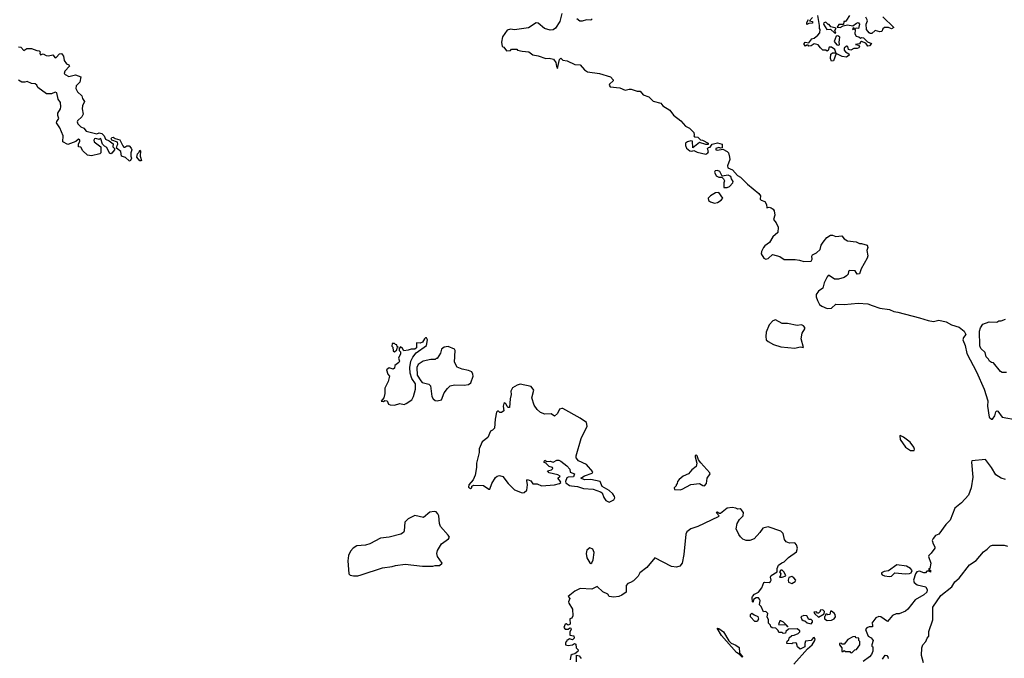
# Model space of a CAD drawing. Extents: x 2219101 to 2444320, y 201258 to 358766.
# Tile 255 of 256: x 2384196 to 2393365, y 230718 to 236666. Entities that reach past the tile are written whole.
import ezdxf

# ---------------------------------------------------------------- set-up
doc = ezdxf.new("R2010")
doc.units = 0

msp = doc.modelspace()

# ---------------------------------------------------------------- linework, layer by layer
at = {"layer": '0CON10XD'}
for points in [[(2389245.6, 236725), (2389225, 236647.5), (2389184.3, 236585.7), (2389165, 236570), (2389135, 236568.1)], [(2389526, 236675), (2389515, 236662), (2389475, 236664.3), (2389435, 236651.9), (2389411.3, 236651.3), (2389383.3, 236673.3)], [(2391923.9, 236706.1), (2391895, 236660), (2391885, 236650), (2391871.7, 236648.3), (2391868.3, 236621.7), (2391825, 236620), (2391810, 236595), (2391835, 236593.3), (2391865, 236610), (2391905, 236617.5), (2391955, 236607.5), (2391987.5, 236635), (2392005, 236640), (2392016.4, 236623.6), (2392007.5, 236582.5), (2391985, 236587.5), (2391970, 236580), (2391965, 236590), (2391950, 236585), (2391953, 236573), (2391970, 236580), (2391975, 236570), (2391973.8, 236535), (2391985, 236513.3), (2392010, 236505), (2392025, 236492.5), (2392035, 236500), (2392055, 236497.5), (2392090.4, 236460.5), (2392127.5, 236445), (2392108.3, 236421.7), (2392095, 236420), (2392076.7, 236446.7), (2392035, 236462.5), (2392025, 236457.5), (2392015, 236440), (2391980, 236435), (2392008.3, 236428.3), (2392017.5, 236415), (2392010, 236405), (2391995, 236397.5), (2391965, 236397.5), (2391935, 236381.2), (2391915, 236387.5), (2391907, 236417), (2391895, 236420), (2391875, 236400), (2391873, 236383), (2391885, 236367.5), (2391916.4, 236346.4), (2391920, 236335), (2391895, 236317.5), (2391855, 236322.5), (2391800, 236350), (2391787.3, 236387.3), (2391755, 236410), (2391735, 236410), (2391725, 236380), (2391715, 236373.3), (2391701.7, 236381.7), (2391675, 236383.3), (2391652.3, 236402.3), (2391632.5, 236432.5), (2391595, 236442.5), (2391565, 236422.5), (2391545, 236420), (2391538.3, 236428.3), (2391525, 236430), (2391515, 236420), (2391500, 236435), (2391500, 236445), (2391510, 236455), (2391545, 236450), (2391571.7, 236488.3), (2391595, 236492.5), (2391629.6, 236520.5), (2391647, 236543), (2391650, 236575), (2391642.5, 236582.5), (2391643, 236613), (2391627.5, 236705)], [(2391580, 236685), (2391550, 236655), (2391578.3, 236648.3), (2391580, 236635), (2391545, 236630), (2391525, 236620), (2391525, 236640), (2391541.7, 236668.3)], [(2392235, 236692.5), (2392337, 236593), (2392315, 236580), (2392285, 236592.5), (2392248.3, 236591.7), (2392235, 236580), (2392223.6, 236556.4), (2392205, 236553.3), (2392163.6, 236566.4), (2392132.5, 236537.5), (2392115, 236536.7), (2392105, 236543.3), (2392082, 236575), (2392080, 236625), (2392091.2, 236655), (2392088.8, 236665), (2392075, 236690)], [(2389135, 236568.1), (2389084.3, 236584.3), (2389025, 236633.3), (2389005, 236636.7), (2388935, 236590), (2388805, 236570), (2388765, 236577.5), (2388735, 236567.5), (2388692.5, 236505), (2388682.5, 236455), (2388690, 236415), (2388705, 236410), (2388730, 236375), (2388765, 236380), (2388775, 236390), (2388825, 236390), (2388833, 236383), (2388873.6, 236373.6), (2388937, 236367), (2388975, 236340), (2389025, 236330), (2389095, 236303.3), (2389125, 236306.2), (2389167, 236297), (2389188.6, 236268.6), (2389195, 236230), (2389205, 236210), (2389222, 236295), (2389235, 236306.2), (2389255, 236290), (2389295, 236283.3), (2389365, 236250), (2389415, 236246.7), (2389455, 236200), (2389485, 236180), (2389595, 236166.2), (2389697.5, 236135), (2389723.3, 236105), (2389723.8, 236095), (2389687.5, 236065), (2389685.8, 236055), (2389695, 236041.4), (2389785, 236032.3), (2389835, 236010.8), (2389871.4, 236018.6), (2389889.3, 236019.3), (2389945, 236000), (2389975, 236001.2), (2390002.5, 235965), (2390055, 235948.8), (2390095, 235906.2), (2390165, 235887.5), (2390185, 235862.5), (2390251.7, 235821.7), (2390285, 235777.5), (2390353, 235723), (2390397.5, 235675), (2390432.5, 235655), (2390472.5, 235615), (2390477.5, 235595), (2390473.6, 235583.6), (2390480, 235575), (2390511.7, 235571.7), (2390535, 235547.5), (2390555, 235543.8), (2390607.5, 235515), (2390606.7, 235503.3), (2390586.4, 235503.6), (2390525, 235522.5), (2390465, 235472.5), (2390460, 235535), (2390445, 235538.6), (2390415, 235529.4), (2390397.5, 235515), (2390395.6, 235495), (2390405, 235470), (2390437.5, 235445), (2390455, 235441.2), (2390475, 235446.7), (2390505, 235430.8), (2390586.2, 235413.8), (2390604, 235425), (2390608.8, 235435), (2390602.5, 235465), (2390610, 235475), (2390625, 235480), (2390643.8, 235506.2), (2390695, 235518.1), (2390736.6, 235506.6), (2390737, 235473), (2390725, 235470), (2390705, 235476.2), (2390680, 235465), (2390680, 235455), (2390695, 235450), (2390745, 235460), (2390785, 235438.8), (2390795.7, 235425.7), (2390805.8, 235385.8), (2390808, 235365), (2390786, 235305), (2390790, 235285), (2390835, 235266.2), (2390880, 235215), (2390909.3, 235199.3), (2390973.8, 235135), (2391077.7, 235047.7), (2391093.3, 235025), (2391090, 234995), (2391100, 234985), (2391135, 234972.5), (2391151.2, 234945), (2391155, 234912.5), (2391175, 234920), (2391193.9, 234913.9), (2391211.7, 234901.7), (2391221.2, 234885), (2391227.5, 234845), (2391216.8, 234805), (2391241.5, 234775), (2391258.6, 234735), (2391256, 234685), (2391210, 234645), (2391179.3, 234590.7), (2391135, 234560), (2391123.3, 234545), (2391104.2, 234505.8), (2391102, 234485), (2391125, 234443.3), (2391145, 234436.7), (2391165, 234442.5), (2391205, 234477.5), (2391275, 234458.8), (2391315, 234431.2), (2391417.7, 234432.3), (2391456.8, 234426.8), (2391497.7, 234412.3), (2391565, 234417.5), (2391576.2, 234435), (2391573.9, 234463.9), (2391578.8, 234475), (2391615.5, 234494.5), (2391650, 234525), (2391659.2, 234565), (2391676.9, 234593.1), (2391712, 234638.1), (2391745, 234658.9), (2391765, 234660.4), (2391795, 234647.5), (2391852.2, 234652.2), (2391874.5, 234625), (2391905, 234606.4), (2391985, 234596), (2392015, 234580), (2392035, 234580), (2392087.5, 234565), (2392093.3, 234545), (2392085.8, 234515), (2392093.8, 234465), (2392088, 234445), (2392032, 234345), (2392015, 234300), (2391995, 234296.7), (2391976, 234326), (2391925, 234330), (2391912.5, 234325), (2391911.2, 234295), (2391895, 234278.8), (2391875, 234266.2), (2391821.2, 234248.8), (2391785, 234249.2), (2391735, 234283.3), (2391725, 234282.5), (2391715, 234272.5), (2391686.1, 234213.9), (2391673.6, 234166.4), (2391635, 234136.7), (2391613.6, 234106.4), (2391613.3, 234085), (2391625, 234050), (2391645, 234012.5), (2391666.4, 233996.4), (2391715, 233976.7), (2391755, 233980), (2391795, 234016.7), (2391875, 234014), (2392005, 234026.7), (2392095, 234018.8), (2392135, 234003.8), (2392205, 233980), (2392295, 233967.5), (2392336.7, 233946.7), (2392375, 233941.9), (2392575, 233890.5), (2392655, 233863.5), (2392705, 233856.2), (2392755, 233866.6), (2392825, 233853.1), (2392873.7, 233823.7), (2392945, 233802.9), (2392990, 233765), (2393008, 233735), (2392984.3, 233705), (2392979.4, 233685), (2393001.8, 233631.8), (2393015, 233556.7), (2393105, 233386.2), (2393178.5, 233225), (2393210.5, 233115), (2393207.8, 233065), (2393223.7, 232963.7), (2393245, 232944.2), (2393255, 232946), (2393276, 232975), (2393286.4, 233015), (2393295, 233022.9), (2393305, 233021.3), (2393345, 232963.6), (2393485, 232938.1)], [(2391795, 236540), (2391787.5, 236565), (2391798.3, 236588.3), (2391749.3, 236599.3), (2391735, 236620), (2391725, 236620), (2391701.7, 236641.7), (2391683.6, 236636.4), (2391680, 236625), (2391712.5, 236575), (2391747, 236577), (2391785, 236542.5), (2391795, 236540)], [(2391825, 236430), (2391830, 236435), (2391826.2, 236455), (2391833.6, 236503.6), (2391813.3, 236516.7), (2391798.3, 236511.7), (2391781.7, 236461.7), (2391805, 236432.5), (2391825, 236430)], [(2384185, 236412.5), (2384205, 236410), (2384235, 236380), (2384263.6, 236396.4), (2384305, 236397.5), (2384355, 236377.5), (2384377, 236377), (2384387, 236367), (2384382.5, 236355), (2384388.3, 236338.3), (2384415, 236347.5), (2384442.3, 236332.3), (2384465, 236328), (2384505, 236337.5), (2384525, 236310), (2384536.7, 236315), (2384565, 236347.5), (2384585, 236352.5), (2384603.3, 236325), (2384610, 236285), (2384632.5, 236255), (2384653.9, 236243.9), (2384658.3, 236231.7), (2384616.2, 236185), (2384610, 236165), (2384620, 236155), (2384655, 236136.2), (2384715, 236151.2), (2384766.7, 236135), (2384755.9, 236084.1), (2384721.7, 236048.3), (2384719.4, 236025), (2384734.5, 235994.5), (2384775.8, 235955.8), (2384781.4, 235931.4), (2384800.8, 235905), (2384780.8, 235865), (2384778.6, 235835), (2384788, 235785), (2384775, 235761.2), (2384733.3, 235725), (2384730, 235715), (2384738.8, 235695), (2384765, 235668.8), (2384793.8, 235655), (2384815, 235628.8), (2384915, 235602.5), (2384935, 235612.5), (2384960, 235605), (2384983.6, 235583.6), (2384994.2, 235554.2), (2385028.8, 235538.8), (2385065, 235510), (2385063, 235483), (2385080, 235465), (2385080, 235455), (2385055, 235422.5), (2385045, 235417.5), (2385031.7, 235421.7), (2385006.4, 235476.4), (2384985, 235486.7), (2384967.5, 235505), (2384950, 235555), (2384945, 235560), (2384935, 235550), (2384905, 235560), (2384891.2, 235555), (2384886.2, 235545), (2384889.3, 235529.3), (2384951.7, 235481.7), (2384950, 235425), (2384942.5, 235415), (2384865, 235399.2), (2384825.8, 235404.2), (2384783.3, 235443.3), (2384765, 235480), (2384743, 235483), (2384742.5, 235505), (2384756.2, 235535), (2384755, 235547.5), (2384745, 235552.5), (2384718.8, 235531.2), (2384645, 235503.3), (2384598, 235528), (2384601.1, 235585), (2384569.6, 235659.6), (2384540, 235705), (2384541.5, 235718.5), (2384561.2, 235745), (2384551.2, 235775), (2384552.5, 235795), (2384575.6, 235835), (2384580, 235855), (2384575.5, 235895), (2384554.5, 235925), (2384541.2, 235985), (2384525, 235990), (2384493.4, 235976.6), (2384445, 235975.6), (2384365, 236033.8), (2384355, 236056.7), (2384338.8, 236068.8), (2384305, 236071.4), (2384265, 236090), (2384245, 236082.9), (2384215, 236084.2), (2384185, 236103.3)], [(2391755, 236278.8), (2391747.5, 236305), (2391748.8, 236345), (2391765, 236357.5), (2391787, 236357), (2391800, 236350), (2391775, 236281.2), (2391755, 236278.8)], [(2385225, 235347.5), (2385215, 235350), (2385182.3, 235382.3), (2385144, 235394), (2385139.2, 235439.2), (2385098.3, 235468.3), (2385102.5, 235495), (2385110, 235505), (2385106.7, 235526.7), (2385052.5, 235542.5), (2385047.5, 235555), (2385055, 235567.5), (2385065, 235572.5), (2385085, 235560), (2385128.3, 235548.3), (2385155, 235490), (2385165, 235480), (2385175, 235477.5), (2385195, 235490), (2385215, 235490), (2385235, 235470), (2385240, 235455), (2385230, 235425), (2385230, 235395), (2385236.7, 235375), (2385225, 235347.5)], [(2385325, 235350), (2385315, 235352.5), (2385287.5, 235385), (2385292.5, 235415), (2385308.3, 235431.7), (2385315, 235450), (2385320, 235445), (2385317.5, 235395), (2385330, 235355), (2385325, 235350)], [(2390751.7, 235101.7), (2390785, 235102.5), (2390805, 235112.5), (2390837.5, 235145), (2390839.2, 235159.2), (2390823, 235183), (2390818.8, 235205), (2390795, 235217.5), (2390738.3, 235208.3), (2390715, 235252.5), (2390695, 235262), (2390672, 235258), (2390666.2, 235245), (2390681.3, 235211.3), (2390705, 235199.2), (2390735, 235200), (2390750, 235185), (2390760, 235165), (2390752.5, 235145), (2390751.7, 235101.7)], [(2390665, 234956.7), (2390695, 234963.8), (2390727.5, 234985), (2390742.5, 235005), (2390705, 235057.5), (2390675, 235053.3), (2390627.5, 235025), (2390607.5, 235005), (2390611.7, 234981.7), (2390628.3, 234968.3), (2390665, 234956.7)], [(2391415, 233606.2), (2391465, 233617.5), (2391495, 233612.5), (2391472.5, 233695), (2391483, 233747), (2391507.3, 233787.3), (2391507.6, 233797.6), (2391495, 233815.8), (2391475, 233822.9), (2391435, 233817.5), (2391345, 233836.7), (2391295, 233836.7), (2391235, 233869.2), (2391209.7, 233860.3), (2391174, 233825), (2391148, 233755), (2391144, 233715), (2391148.8, 233685), (2391165, 233668.8), (2391215, 233640), (2391285, 233619.2), (2391415, 233606.2)], [(2393385, 233380), (2393345, 233380), (2393330.7, 233390.7), (2393265, 233470), (2393245, 233472.5), (2393227.5, 233485), (2393217.5, 233505), (2393197.5, 233525), (2393186.1, 233566.1), (2393147.5, 233605), (2393138.3, 233628.3), (2393134, 233765), (2393142.5, 233795), (2393165, 233829.2), (2393225, 233852.9), (2393295, 233850), (2393315, 233862.5), (2393335, 233862.5), (2393375, 233877.5)], [(2387685, 233076.7), (2387735, 233090), (2387775, 233083.3), (2387795, 233090), (2387846.7, 233125), (2387863.8, 233155), (2387882.9, 233225), (2387882.5, 233275), (2387848.8, 233325), (2387832, 233375), (2387828, 233425), (2387838.8, 233485), (2387857.7, 233522.3), (2387888.3, 233561.7), (2387985, 233632.5), (2387992.5, 233685), (2387985, 233702.5), (2387975, 233702.5), (2387965, 233692.5), (2387948.3, 233661.7), (2387925, 233653.3), (2387890, 233655), (2387890, 233610), (2387875, 233596.2), (2387841.2, 233598.8), (2387813, 233587), (2387773.3, 233583.3), (2387760, 233605), (2387741.7, 233618.3), (2387730, 233605), (2387730, 233585), (2387741.7, 233571.7), (2387742.5, 233555), (2387722.5, 233515), (2387734, 233485), (2387728.1, 233471.9), (2387690, 233445), (2387685, 233420), (2387675, 233410), (2387635, 233424), (2387612.9, 233405), (2387623, 233363), (2387640, 233345), (2387627.5, 233295), (2387597.5, 233235), (2387596.7, 233185), (2387587, 233143), (2387563, 233113), (2387585, 233110), (2387595, 233120), (2387617, 233117), (2387630, 233085), (2387645, 233077.5), (2387685, 233076.7)], [(2387685, 233572.5), (2387708.3, 233591.7), (2387711.7, 233608.3), (2387720, 233615), (2387711.7, 233621.7), (2387708.3, 233638.3), (2387695, 233640), (2387685, 233650), (2387665, 233650), (2387660, 233625), (2387670, 233615), (2387673, 233583), (2387685, 233572.5)], [(2388085, 233115.8), (2388125, 233124.4), (2388150, 233190), (2388178.3, 233231.7), (2388204.3, 233255.7), (2388244.2, 233265.8), (2388335, 233262.2), (2388375, 233266.9), (2388398.1, 233285), (2388418, 233345), (2388416.7, 233365), (2388406.1, 233386.1), (2388375, 233398.8), (2388315, 233410), (2388270.4, 233430.5), (2388246.4, 233476.4), (2388252.5, 233585), (2388245, 233597.5), (2388185, 233623.3), (2388150, 233615), (2388124.1, 233595.9), (2388115, 233560), (2388085, 233510), (2388075, 233510), (2388065, 233500), (2388025, 233500), (2387954.1, 233485.9), (2387906.1, 233453.9), (2387893.3, 233425), (2387898.8, 233355), (2387931.7, 233301.7), (2387945, 233287.5), (2388005, 233272.5), (2388022.5, 233255), (2388033.8, 233155), (2388046.7, 233135), (2388065, 233120), (2388085, 233115.8)], [(2389685, 232173.3), (2389730, 232195), (2389738.3, 232211.7), (2389735.5, 232225), (2389719.6, 232249.6), (2389685, 232281.9), (2389619.7, 232319.7), (2389600.8, 232365), (2389515, 232383.3), (2389455, 232380.8), (2389420, 232395), (2389455, 232416.2), (2389526.2, 232443.8), (2389532.9, 232455), (2389475, 232522.1), (2389398.2, 232558.2), (2389377.8, 232585), (2389378.8, 232605), (2389424.6, 232765), (2389478.9, 232881.1), (2389474, 232915), (2389416, 232955), (2389255, 233044), (2389244.1, 233045.9), (2389223, 233037), (2389203, 232997), (2389175, 232972.5), (2389145.6, 232995.6), (2389085, 232992), (2389045, 233006.7), (2389014.4, 233034.4), (2388986.8, 233076.8), (2388966.2, 233145), (2388983.3, 233215), (2388958.8, 233248.8), (2388855, 233270), (2388828.3, 233261.7), (2388785, 233236.2), (2388770.8, 233205), (2388773.8, 233175), (2388763.8, 233135), (2388756.1, 233053.9), (2388745, 233052.5), (2388735, 233062.5), (2388726.1, 233086.1), (2388713, 233097), (2388705, 233090), (2388698.8, 233065), (2388705, 233022.5), (2388681.7, 233008.3), (2388668.3, 233008.3), (2388655, 233020), (2388645, 233020), (2388635, 233010), (2388622.5, 232945), (2388617, 232863), (2388598.3, 232841.7), (2388580, 232835), (2388556.4, 232773.6), (2388502.5, 232735), (2388475, 232670), (2388473.3, 232635), (2388448.8, 232535), (2388448.8, 232495), (2388436.2, 232425), (2388418.3, 232381.7), (2388377.5, 232335), (2388375, 232313.3), (2388395, 232300), (2388406, 232305), (2388407.5, 232322.5), (2388425, 232331.2), (2388515, 232328.6), (2388565, 232294), (2388575, 232293.8), (2388594, 232345), (2388627.7, 232402.3), (2388642.5, 232415), (2388665, 232421.2), (2388695, 232411.2), (2388745.7, 232345.7), (2388805, 232286.2), (2388875, 232258), (2388895, 232263.8), (2388918.8, 232285), (2388924.5, 232335), (2388920, 232375), (2388925, 232382.5), (2388955, 232372.5), (2388974.4, 232344.4), (2389015, 232342), (2389055, 232324), (2389175, 232334.4), (2389224.2, 232345.8), (2389233.8, 232355), (2389232, 232365), (2389207.5, 232395), (2389230, 232415), (2389208.3, 232428.3), (2389126.7, 232445), (2389112.5, 232465), (2389147.5, 232475), (2389160, 232485), (2389157.5, 232495), (2389125, 232506), (2389097, 232537), (2389077.5, 232545), (2389085, 232562.5), (2389105, 232550), (2389135, 232554), (2389165, 232543.8), (2389197.9, 232562.1), (2389215, 232564.3), (2389235.6, 232555.6), (2389289.6, 232509.5), (2389318.3, 232478.3), (2389323, 232453), (2389361.2, 232435), (2389352.5, 232407.5), (2389303.8, 232406.2), (2389292.5, 232397.5), (2389278, 232365), (2389281.1, 232351.1), (2389315, 232328.6), (2389333.5, 232323.5), (2389389.2, 232319.2), (2389445, 232300), (2389535, 232293.1), (2389605, 232270), (2389618.9, 232258.9), (2389636.2, 232216.2), (2389655, 232187.5), (2389685, 232173.3)], [(2392492.7, 232652.7), (2392525, 232653.3), (2392528.8, 232665), (2392522, 232685), (2392489.7, 232729.7), (2392425, 232778.8), (2392395, 232792.5), (2392390.7, 232789.3), (2392396.2, 232755), (2392445, 232684), (2392492.7, 232652.7)], [(2390345, 232287.5), (2390365, 232292.5), (2390445, 232337.5), (2390525.9, 232345.9), (2390556.1, 232326.1), (2390574.1, 232324.1), (2390593.1, 232345), (2390597.9, 232395), (2390624.5, 232435), (2390622.7, 232445), (2390539.1, 232539.1), (2390518, 232568), (2390505.3, 232605.3), (2390495, 232613.8), (2390486.2, 232605), (2390485.8, 232595), (2390502.5, 232535), (2390495.6, 232504.4), (2390453.8, 232475), (2390422.7, 232437.3), (2390374.6, 232415.4), (2390336.2, 232385), (2390321.2, 232365), (2390320, 232345), (2390310, 232335), (2390310, 232325), (2390290, 232305), (2390295, 232290), (2390345, 232287.5)], [(2393375, 232384.2), (2393335.6, 232395.6), (2393285.8, 232425.8), (2393244.2, 232495), (2393189.2, 232569.2), (2393063.6, 232556.4), (2393060, 232545), (2393071.2, 232405), (2393056.9, 232305), (2393031.2, 232238.8), (2392965, 232166), (2392903.4, 232116.6), (2392861.4, 232005), (2392821.1, 231965), (2392755.9, 231874.1), (2392725, 231862.5), (2392703.8, 231835), (2392693.8, 231815), (2392703.1, 231783.1), (2392718, 231755), (2392716.7, 231745), (2392684.1, 231695.9), (2392662, 231675), (2392660, 231665), (2392680, 231605), (2392670, 231555), (2392660, 231545), (2392678.3, 231538.3), (2392678.3, 231521.7), (2392665, 231530), (2392645, 231530), (2392630, 231515), (2392615, 231513.3), (2392575, 231528.8), (2392550, 231525), (2392537.5, 231505), (2392519.4, 231445), (2392525.5, 231425), (2392552.4, 231402.4), (2392634.3, 231384.3), (2392647.5, 231355), (2392644, 231335), (2392615, 231308), (2392535, 231261.2), (2392466.7, 231175), (2392443.6, 231156.4), (2392387, 231133), (2392358.3, 231131.7), (2392325, 231117.5), (2392278.3, 231061.7), (2392215, 231103.8), (2392195, 231108), (2392170, 231095), (2392130, 231045), (2392138.3, 231031.7), (2392138.3, 231011.7), (2392105, 231012.5), (2392085, 231002.5), (2392072.5, 230985), (2392097.5, 230925), (2392125, 230907.5), (2392142.5, 230885), (2392130, 230845), (2392131.7, 230831.7), (2392140, 230825), (2392140, 230785), (2392126.9, 230753.1), (2392108.9, 230731.1), (2392051.9, 230688.1)], [(2387345, 231485.7), (2387375, 231494.4), (2387575, 231559.4), (2387665, 231572.9), (2387695, 231584), (2387785, 231594), (2387947.7, 231577.7), (2388043.6, 231576.4), (2388066.4, 231583.6), (2388105, 231583.3), (2388130, 231605), (2388085.6, 231665.6), (2388080, 231695), (2388086.6, 231723.4), (2388124.6, 231785.4), (2388190.3, 231829.7), (2388198, 231845), (2388187.5, 231865), (2388116, 231945), (2388104.2, 231975), (2388099.2, 232045), (2388091.2, 232065), (2388075, 232081.2), (2388055, 232085.8), (2388015, 232078), (2387955, 232030), (2387875, 232046.7), (2387814.1, 232015.9), (2387783.8, 231985), (2387776.2, 231905), (2387769.6, 231890.5), (2387745, 231873.8), (2387635, 231847.5), (2387555, 231835.6), (2387455, 231784.4), (2387415, 231770.5), (2387335, 231764.2), (2387300, 231745), (2387275, 231716.7), (2387257.5, 231675), (2387250.6, 231625), (2387261.2, 231505), (2387272.1, 231492.1), (2387305, 231485.7), (2387345, 231485.7)], [(2391405, 230662.2), (2391533, 230807), (2391575.8, 230844.2), (2391601.2, 230885), (2391603.3, 230895), (2391595, 230912.5), (2391585, 230910), (2391565, 230883.3), (2391515, 230876.7), (2391506.2, 230855), (2391507.5, 230825), (2391465, 230802.5), (2391440, 230825), (2391428.3, 230858.3), (2391421.7, 230861.7), (2391395, 230860), (2391385, 230852.5), (2391340, 230855), (2391341.7, 230878.3), (2391358.3, 230891.7), (2391361.7, 230908.3), (2391385, 230930), (2391407, 230933), (2391445, 230950), (2391460, 230965), (2391460, 230975), (2391435, 230992.5), (2391355, 230990), (2391331.7, 230968.3), (2391328.3, 230951.7), (2391305, 230950), (2391295, 230960), (2391265, 230960), (2391258.3, 230978.3), (2391238.3, 230998.3), (2391201.7, 231001.7), (2391191.7, 231011.7), (2391188.3, 231028.3), (2391170, 231045), (2391170, 231075), (2391156, 231105), (2391163.3, 231135), (2391145, 231153.3), (2391121.7, 231151.7), (2391100.7, 231200.7), (2391086.4, 231216.4), (2391092.5, 231255), (2391085, 231270), (2391075, 231280), (2391055, 231280), (2391030, 231265), (2391025, 231240), (2391020, 231245), (2391017.5, 231285), (2391020, 231295), (2391040, 231315), (2391076.4, 231333.6), (2391107.5, 231375), (2391127, 231423), (2391135, 231427.5), (2391175, 231423.3), (2391186.4, 231433.6), (2391192.5, 231445), (2391187.5, 231475), (2391195, 231490), (2391250, 231525), (2391250, 231555), (2391262.5, 231585), (2391291.7, 231608.3), (2391315, 231616.7), (2391354.4, 231655.6), (2391429.3, 231710.7), (2391440, 231745), (2391430, 231775), (2391414.3, 231794.3), (2391365, 231789.1), (2391332.6, 231802.6), (2391318.2, 231825), (2391305, 231880.8), (2391285, 231902.7), (2391165, 231942.5), (2391115, 231930), (2391089.4, 231890.6), (2391035, 231832), (2390995, 231814.2), (2390962, 231815), (2390928.6, 231828.6), (2390908.4, 231848.4), (2390891.5, 231871.5), (2390869.5, 231925), (2390877.4, 231972.6), (2390899.7, 232010.3), (2390934.2, 232045.8), (2390935.5, 232075), (2390915.7, 232105), (2390905, 232109.2), (2390885, 232106.2), (2390865, 232118), (2390831.7, 232121.7), (2390785, 232116.2), (2390721.7, 232068.3), (2390708.3, 232068.3), (2390695, 232078.8), (2390682.5, 232075), (2390710, 232045), (2390700, 232035), (2390510, 231945), (2390445, 231923.3), (2390407.5, 231895), (2390398.8, 231875), (2390380.8, 231685), (2390364.4, 231605), (2390344.6, 231575.3), (2390313.4, 231566.6), (2390265, 231572.5), (2390110, 231655), (2390036.2, 231565), (2389970, 231515), (2389955, 231482.5), (2389911.4, 231438.6), (2389885, 231425.7)], [(2389515, 231600), (2389525, 231606.7), (2389535.7, 231635), (2389544.3, 231705), (2389532, 231735), (2389505, 231745.8), (2389476.2, 231725), (2389470, 231695), (2389476, 231655), (2389505, 231606.7), (2389515, 231600)], [(2392612.5, 230675), (2392593.8, 230745), (2392596.2, 230815), (2392606, 230845), (2392635.4, 230874.6), (2392645.5, 230904.5), (2392660.8, 230925), (2392662.1, 230967.9), (2392698, 231075), (2392700.8, 231195), (2392775, 231302.2), (2392877.5, 231385), (2392905, 231429.2), (2392945.6, 231464.4), (2393041.4, 231588.5), (2393102.1, 231627.9), (2393170.9, 231709.1), (2393206.2, 231733.8), (2393235, 231767.1), (2393255, 231772.5), (2393365, 231772.5), (2393395, 231762.5)], [(2391295, 231473.8), (2391330, 231485), (2391315, 231520), (2391295, 231540), (2391285, 231540), (2391270, 231525), (2391282.5, 231505), (2391277.5, 231482.5), (2391270, 231475), (2391295, 231473.8)], [(2392295, 231478.8), (2392315, 231482.5), (2392345, 231513.3), (2392445, 231506.2), (2392480.7, 231509.3), (2392496.2, 231513.8), (2392507.5, 231535), (2392490, 231555), (2392455, 231576.2), (2392365, 231590), (2392286.1, 231533.9), (2392245, 231528), (2392222.5, 231515), (2392220, 231505), (2392227, 231497), (2392250, 231485), (2392295, 231478.8)], [(2391385, 231413.8), (2391417.5, 231435), (2391423.3, 231445), (2391405, 231468), (2391385, 231481.2), (2391358, 231472), (2391350.8, 231445), (2391356, 231426), (2391385, 231413.8)], [(2389885, 231425.7), (2389860, 231415), (2389843.3, 231395), (2389842.5, 231335), (2389803.3, 231305), (2389775.6, 231294.4), (2389727.5, 231287.5), (2389685, 231293.3), (2389672.5, 231315), (2389625.9, 231335.9), (2389575, 231387.5), (2389525, 231363.3), (2389415, 231367.5), (2389365, 231343.3), (2389303.8, 231295), (2389317.5, 231275), (2389308, 231245), (2389311.2, 231231.2), (2389343.3, 231175), (2389347.7, 231112.3), (2389338.8, 231091.2), (2389317.5, 231085), (2389322.5, 231035), (2389305, 231027.5), (2389285, 231040), (2389275, 231036.7), (2389262.5, 231005), (2389275, 230990), (2389305, 230990), (2389318.3, 231001.7), (2389329.3, 230999.3), (2389332.5, 230985), (2389320, 230965), (2389320, 230935), (2389355, 230926.7), (2389358.8, 230905), (2389345, 230890), (2389315, 230900), (2389305, 230890), (2389291.7, 230888.3), (2389288.3, 230871.7), (2389280, 230865), (2389280, 230845), (2389305, 230837.5), (2389345, 230842.5), (2389363.6, 230856.4), (2389375, 230850), (2389377.5, 230815), (2389396.1, 230796.1), (2389395, 230780), (2389365, 230760), (2389340, 230755), (2389327, 230743), (2389323.3, 230705)], [(2391635, 231102.5), (2391688.3, 231131.7), (2391690, 231155), (2391675, 231170), (2391650, 231165), (2391650, 231155), (2391635, 231140), (2391625, 231140), (2391615, 231150), (2391591.7, 231148.3), (2391601.7, 231131.7), (2391635, 231102.5)], [(2391715, 231070), (2391755, 231073.3), (2391780, 231085), (2391792.5, 231105), (2391790, 231125), (2391779.3, 231139.3), (2391757, 231157), (2391745, 231157.5), (2391740, 231125), (2391722.5, 231122.5), (2391715, 231130), (2391701.7, 231128.3), (2391698.3, 231111.7), (2391690, 231105), (2391690, 231085), (2391715, 231070)], [(2391041.7, 231061.7), (2391002.5, 231105), (2391000, 231125), (2391015, 231140), (2391035, 231122.5), (2391068.3, 231108.3), (2391076.2, 231083.8), (2391065, 231062.5), (2391041.7, 231061.7)], [(2391345, 231010), (2391350, 231015), (2391307.5, 231055), (2391285, 231067.5), (2391273.6, 231066.4), (2391261.7, 231031.7), (2391330, 231030), (2391345, 231010)], [(2391565, 231040), (2391580, 231055), (2391578.3, 231068.3), (2391565, 231080), (2391545, 231080), (2391525, 231112.5), (2391497, 231117), (2391470, 231105), (2391480, 231080), (2391491.7, 231071.7), (2391507, 231067), (2391528.3, 231048.3), (2391565, 231040)], [(2390925, 230727.5), (2390897, 230757), (2390872.3, 230772.3), (2390730, 230930), (2390691.7, 230998.3), (2390705, 230996.7), (2390748.8, 230965), (2390800, 230880), (2390820.6, 230860.6), (2390865, 230842), (2390895, 230820), (2390900.3, 230770.3), (2390930, 230735), (2390925, 230727.5)], [(2391945, 230770), (2391971.7, 230798.3), (2391988.3, 230801.7), (2392020, 230845), (2392020, 230875), (2392010, 230885), (2392010, 230905), (2391985, 230910), (2391975, 230920), (2391955, 230917.5), (2391907, 230893), (2391875, 230850), (2391855, 230850), (2391845, 230860), (2391830, 230855), (2391830, 230845), (2391852.5, 230815), (2391851.7, 230781.7), (2391865, 230780), (2391875, 230790), (2391885, 230780), (2391925, 230780), (2391931.7, 230771.7), (2391945, 230770)], [(2389380, 230685), (2389381.7, 230748.3), (2389405, 230742.5), (2389423.3, 230715)], [(2392229.3, 230710.7), (2392255, 230747.5), (2392270, 230745), (2392281.7, 230731.7), (2392282.5, 230715)]]:
    msp.add_lwpolyline(points, dxfattribs=at)

doc.saveas('drawing.dxf')
